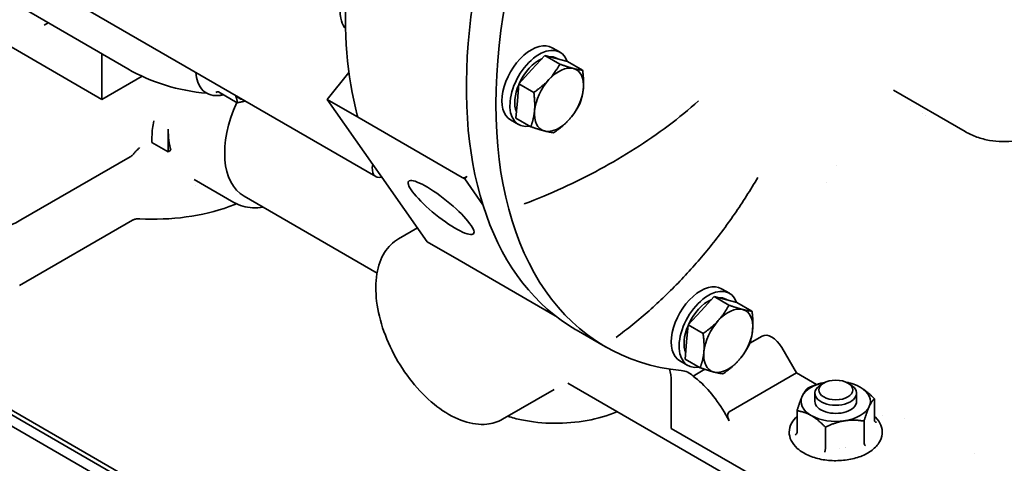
# Model space of a CAD drawing. Header units: millimetres. Extents: x 0 to 5940, y 0 to 4200.
# Tile 12 of 48: x 3803 to 3945, y 1265 to 1329. Entities that reach past the tile are written whole.
import ezdxf

# ---------------------------------------------------------------- set-up
doc = ezdxf.new("R2010")
doc.units = ezdxf.units.MM
doc.header["$LTSCALE"] = 10
doc.layers.add('Spigoli visibili(ISO)', color=7, linetype='Continuous', lineweight=35)

msp = doc.modelspace()

# ---------------------------------------------------------------- linework, layer by layer
at = {"layer": 'Spigoli visibili(ISO)'}
for p, q in [((3812.55, 1330.67), (3854.62, 1306.38)), ((3804.02, 1330.47), (3818.87, 1321.89)), ((3796.77, 1328.11), (3815.15, 1317.49)), ((3807.39, 1328.52), (3806.81, 1328.19)), ((3880.03, 1324.93), (3881.16, 1324.28)), ((3815.15, 1324.04), (3815.15, 1317.49)), ((3877.07, 1321.78), (3878.94, 1323.81)), ((3878.94, 1323.81), (3880.59, 1323.38)), ((3878.94, 1323.81), (3881.1, 1322.57)), ((3880.59, 1323.38), (3882.24, 1322.95)), ((3880.66, 1323.41), (3880.82, 1323.32)), ((3882.24, 1322.95), (3884.4, 1321.7)), ((3815.15, 1317.49), (3820.93, 1320.82)), ((3850.74, 1321.37), (3847.62, 1317.48)), ((3875.21, 1319.75), (3877.07, 1321.78)), ((3875, 1317.28), (3875.21, 1319.75)), ((3875.21, 1319.75), (3877.37, 1318.5)), ((3831.94, 1318.58), (3834.65, 1317.01)), ((3939.52, 1312.86), (3929.2, 1318.82)), ((3847.62, 1317.48), (3852.2, 1314.83)), ((3854.17, 1308.14), (3847.62, 1317.48)), ((3874.78, 1314.81), (3875, 1317.28)), ((3931.66, 1316.44), (3931.66, 1316.44)), ((3933.37, 1315.45), (3933.37, 1315.45)), ((3933.75, 1315.23), (3933.75, 1315.23)), ((3867.06, 1306.25), (3852.21, 1314.82)), ((3874.03, 1314.54), (3875.16, 1313.89)), ((3874.78, 1314.81), (3876.94, 1313.56)), ((3731.72, 1312.73), (3941.02, 1191.89)), ((3940.31, 1192.98), (3732.42, 1313)), ((3824.7, 1309.94), (3824.7, 1313.2)), ((3730.3, 1311.92), (3939.61, 1191.07)), ((3822.36, 1311.29), (3822.36, 1312.1)), ((3824.7, 1309.94), (3822.36, 1311.29)), ((3825.08, 1310.16), (3824.7, 1309.94)), ((3803.49, 1300.14), (3819.22, 1309.22)), ((3854.17, 1308.14), (3855.46, 1306.32)), ((3920.94, 1307.95), (3920.94, 1307.95)), ((3828.42, 1305.98), (3834.17, 1302.66)), ((3828.61, 1305.16), (3828.61, 1305.16)), ((3862.02, 1296.99), (3855.46, 1306.32)), ((3867.41, 1306.05), (3867.07, 1306.25)), ((3867.73, 1306.44), (3867.41, 1306.05)), ((3870.03, 1302.32), (3867.41, 1306.05)), ((3919.6, 1305.59), (3919.6, 1305.59)), ((3835.63, 1303.55), (3854.79, 1292.49)), ((3875.92, 1302.42), (3875.92, 1302.42)), ((3875.98, 1302.44), (3875.98, 1302.44)), ((3819.56, 1300.1), (3803.28, 1290.7)), ((3857.86, 1297.41), (3860.6, 1299)), ((3862.02, 1296.99), (3866.6, 1294.34)), ((3866.6, 1294.34), (3880.47, 1286.33)), ((3866.61, 1294.33), (3880.47, 1286.33)), ((3904.42, 1290.23), (3905.55, 1289.57)), ((3901.47, 1287.07), (3903.34, 1289.11)), ((3903.34, 1289.11), (3904.99, 1288.68)), ((3903.34, 1289.11), (3905.49, 1287.86)), ((3904.99, 1288.68), (3906.64, 1288.24)), ((3905.05, 1288.71), (3905.21, 1288.62)), ((3906.64, 1288.24), (3908.8, 1287)), ((3899.6, 1285.04), (3901.47, 1287.07)), ((3887.69, 1281.87), (3883.45, 1284.32)), ((3899.39, 1282.57), (3899.6, 1285.04)), ((3899.6, 1285.04), (3901.76, 1283.79)), ((3899.18, 1280.1), (3899.39, 1282.57)), ((3908.48, 1282.37), (3910.26, 1283.4)), ((3913.09, 1281.77), (3915.21, 1278.1)), ((3898.42, 1279.83), (3899.55, 1279.18)), ((3899.18, 1280.1), (3901.34, 1278.86)), ((3900.32, 1277.66), (3902, 1278.63)), ((3915.21, 1278.1), (3905.52, 1272.5)), ((3918.1, 1276.43), (3915.21, 1278.1)), ((3897.18, 1276.87), (3897.18, 1270.13)), ((3872.86, 1271.43), (3880.31, 1275.74)), ((3882.25, 1276.64), (3909.24, 1261.06)), ((3919.14, 1276.64), (3918.75, 1276.42)), ((3918.81, 1276.64), (3918.78, 1276.64)), ((3922.6, 1276.64), (3922.99, 1276.42)), ((3922.92, 1276.64), (3923.06, 1276.61)), ((3917.87, 1275.19), (3917.87, 1274.01)), ((3923.87, 1275.19), (3923.87, 1274.01)), ((3926.44, 1271.26), (3926.44, 1274.39)), ((3905.52, 1271.2), (3904.78, 1272.49)), ((3915.29, 1269.53), (3915.29, 1272.66)), ((3924.95, 1268.04), (3924.95, 1271.17)), ((3927.54, 1272.05), (3927.54, 1272.05)), ((3930.75, 1271.53), (3930.75, 1271.53)), ((3897.18, 1270.13), (3915.56, 1259.52)), ((3919.37, 1267.18), (3919.37, 1270.3)), ((3940.91, 1266.49), (3940.91, 1266.49))]:
    msp.add_line(p, q, dxfattribs=at)
for centre, major_axis, ratio, start_param, end_param in [((3921.57, 1350.36), (-38.13, -66.03), 0.57735, 4.455737, 6.283185), ((3925.82, 1347.91), (-38.13, -66.03), 0.57735, 4.455737, 6.539837), ((3877.03, 1319.74), (3, 5.2), 0.57735, 0, 3.141593), ((3878.16, 1319.08), (3, 5.2), 0.57735, 5.82168, 9.879937), ((3878.16, 1319.08), (2.5, 4.33), 0.57735, 0, 0.367107), ((3878.16, 1319.08), (2.5, 4.33), 0.57735, 0.684202, 1.7235), ((3880.99, 1317.45), (2.5, 4.33), 0.57735, 0.156654, 1.203851), ((3880.99, 1317.45), (2.5, 4.33), 0.57735, 5.392641, 6.439839), ((3878.16, 1319.08), (2.5, 4.33), 0.57735, 1.777723, 2.724375), ((3880.99, 1317.45), (2.5, 4.33), 0.57735, 1.203851, 2.251049), ((3837.43, 1321.98), (-2.5, -4.33), 0.57735, 6.09833, 6.46804), ((3880.99, 1317.45), (-2.5, -4.33), 0.57735, 1.203851, 2.251049), ((3842.38, 1315.25), (-6.75, -11.69), 0.57735, 4.886303, 6.283185), ((3880.99, 1317.45), (-2.5, -4.33), 0.57735, 5.392641, 6.439839), ((3852.68, 1315.41), (-0.726, -0.302), 0.846177, 0.560246, 0.574005), ((3880.99, 1317.45), (-2.5, -4.33), 0.57735, 0.156654, 1.203851), ((3835.31, 1319.33), (-7.5, -12.99), 0.57735, 5.497787, 5.76772), ((3855.87, 1308.54), (-1.25, -2.17), 0.57735, 5.209319, 6.833453), ((3867.3, 1306.55), (-0.366, -0.156), 0.841228, 0.563864, 0.583228), ((3796.42, 1304.22), (-10, 0), 0.57735, 0.785398, 2.356194), ((3867.09, 1294.92), (-0.727, -0.308), 0.845413, 0.554596, 0.568327), ((3901.42, 1285.03), (3, 5.2), 0.57735, 0, 3.141593), ((3902.55, 1284.38), (3, 5.2), 0.57735, 5.82168, 9.879937), ((3902.55, 1284.38), (2.5, 4.33), 0.57735, 0.684202, 1.7235), ((3902.55, 1284.38), (2.5, 4.33), 0.57735, 0, 0.367107), ((3905.38, 1282.74), (2.5, 4.33), 0.57735, 0.156654, 1.203851), ((3905.38, 1282.74), (2.5, 4.33), 0.57735, 5.392641, 6.439839), ((3905.38, 1282.74), (2.5, 4.33), 0.57735, 1.203851, 2.251049), ((3902.55, 1284.38), (2.5, 4.33), 0.57735, 1.777723, 2.724375), ((3905.38, 1282.74), (2.5, 4.33), 0.57735, 4.345444, 5.392641), ((3911.67, 1280.95), (-1.41, 2.45), 0.57735, 4.712389, 6.283185), ((3905.38, 1282.74), (-2.5, -4.33), 0.57735, 5.392641, 6.439839), ((3905.38, 1282.74), (-2.5, -4.33), 0.57735, 0.156654, 1.203851), ((3891.52, 1273.61), (4, 6.93), 0.57735, 5.497787, 5.797951), ((3895.76, 1271.16), (4, 6.93), 0.57735, 6.132698, 6.539837), ((3899.12, 1269.22), (5.66, -9.8), 0.57735, 1.570796, 2.205707), ((3920.87, 1274.01), (-5, 0), 0.57735, 5.012564, 6.021386), ((3920.87, 1274.01), (5, 0), 0.57735, 0.785398, 1.270621), ((3920.87, 1275.19), (3, 0), 0.57735, 2.356194, 7.068583), ((3920.87, 1274.01), (5, 0), 0.57735, 6.021386, 7.068583), ((3920.87, 1274.01), (-5, 0), 0.57735, 6.021386, 7.068583), ((3920.87, 1274.01), (-3, 0), 0.57735, 0, 3.141593), ((3906.09, 1271.52), (0.566, -0.98), 0.57735, 3.141593, 4.712389), ((3920.87, 1274.01), (5, 0), 0.57735, 4.974188, 6.021386), ((3920.87, 1274.01), (-5, 0), 0.57735, 0.785398, 1.832596), ((3920.87, 1269.11), (3.25, 0), 0.57735, 4.868519, 4.868671), ((3920.87, 1269.11), (3.25, 0), 0.57735, 5.161559, 5.162567)]:
    msp.add_ellipse(centre, major_axis=major_axis, ratio=ratio, start_param=start_param, end_param=end_param, dxfattribs=at)
for centre, major_axis, ratio in [((3864.01, 1301.92), (-4.68, 3.76), 0.211325), ((3920.87, 1275.65), (2.45, 0), 0.57735)]:
    msp.add_ellipse(centre, major_axis=major_axis, ratio=ratio, dxfattribs=at)
for points, knots in [([(3851.92, 1315.21), (3850.47, 1320.86), (3849.95, 1327.27), (3850.75, 1341.01), (3852.08, 1348.33), (3856.47, 1363.12), (3859.52, 1370.59), (3867.02, 1384.93), (3871.48, 1391.8), (3881.34, 1404.25), (3886.75, 1409.83), (3894.27, 1416.05), (3896.2, 1417.53), (3898.14, 1418.88)], [6.031582, 6.031582, 6.031582, 6.031582, 6.35277, 6.35277, 6.675001, 6.675001, 6.996878, 6.996878, 7.318522, 7.318522, 7.640258, 7.640258, 7.749361, 7.749361, 7.749361, 7.749361]), ([(3850.25, 1327.68), (3850.2, 1327.74), (3850.15, 1327.8), (3849.85, 1328.25), (3849.67, 1328.69), (3849.49, 1329.54), (3849.45, 1329.93), (3849.45, 1330.32)], [5.7180846, 5.7180846, 5.7180846, 5.7180846, 5.7691572, 5.7691572, 6.0661622, 6.0661622, 6.2831853, 6.2831853, 6.2831853, 6.2831853]), ([(3828.69, 1321.35), (3828.72, 1320.86), (3828.81, 1320.41), (3829.13, 1319.51), (3829.4, 1319.08), (3830.07, 1318.46), (3830.45, 1318.25), (3831.27, 1318.02), (3831.72, 1318), (3832.33, 1318.09), (3832.48, 1318.13), (3832.64, 1318.17)], [0.063671, 0.063671, 0.063671, 0.063671, 0.334205, 0.334205, 0.652746, 0.652746, 0.934258, 0.934258, 1.217212, 1.217212, 1.315071, 1.315071, 1.315071, 1.315071]), ([(3831.94, 1318.58), (3831.88, 1318.61), (3831.81, 1318.61), (3831.74, 1318.59), (3831.67, 1318.57), (3831.61, 1318.52), (3831.55, 1318.47)], [0.0000000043, 0.0000000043, 0.0000000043, 0.0000000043, 0.0002514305, 0.0002514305, 0.0002514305, 0.0005028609, 0.0005028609, 0.0005028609, 0.0005028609]), ([(3875.98, 1302.44), (3877.87, 1303.15), (3879.73, 1303.93), (3883.38, 1305.59), (3885.16, 1306.48), (3888.64, 1308.37), (3890.33, 1309.37), (3893.61, 1311.47), (3895.2, 1312.56), (3898.25, 1314.85), (3899.72, 1316.04), (3901.12, 1317.27)], [2.6649278, 2.6649278, 2.6649278, 2.6649278, 2.7592092, 2.7592092, 2.8534905, 2.8534905, 2.9477718, 2.9477718, 3.0420531, 3.0420531, 3.1363344, 3.1363344, 3.1363344, 3.1363344]), ([(3852.2, 1314.83), (3852.12, 1314.88), (3852.04, 1314.96), (3851.96, 1315.09), (3851.94, 1315.15), (3851.92, 1315.21)], [-0.60282736, -0.60282736, -0.60282736, -0.60282736, -0.5674261, -0.5674261, -0.54502061, -0.54502061, -0.54502061, -0.54502061]), ([(3948.58, 1311.86), (3947.97, 1311.71), (3947.35, 1311.59), (3946.11, 1311.43), (3945.49, 1311.4), (3944.25, 1311.42), (3943.63, 1311.48), (3942.41, 1311.7), (3941.8, 1311.86), (3940.63, 1312.28), (3940.06, 1312.55), (3939.52, 1312.86)], [4.9831855, 4.9831855, 4.9831855, 4.9831855, 5.0861058, 5.0861058, 5.1890261, 5.1890261, 5.2919465, 5.2919465, 5.3948668, 5.3948668, 5.4977871, 5.4977871, 5.4977871, 5.4977871]), ([(3819.22, 1309.22), (3819.34, 1309.29), (3819.48, 1309.4), (3819.65, 1309.57), (3819.71, 1309.64), (3819.77, 1309.72)], [0.16533614, 0.16533614, 0.16533614, 0.16533614, 0.21468352, 0.21468352, 0.24223384, 0.24223384, 0.24223384, 0.24223384]), ([(3819.77, 1309.72), (3819.85, 1309.83), (3819.95, 1309.94), (3820.21, 1310.22), (3820.39, 1310.38), (3820.57, 1310.52), (3820.57, 1310.52), (3820.57, 1310.53)], [0.2649831, 0.2649831, 0.2649831, 0.2649831, 0.3050531, 0.3050531, 0.3677965, 0.3677965, 0.3683081, 0.3683081, 0.3683081, 0.3683081]), ([(3867.73, 1306.44), (3867.69, 1306.39), (3867.64, 1306.34), (3867.53, 1306.27), (3867.46, 1306.24), (3867.35, 1306.2), (3867.28, 1306.2), (3867.17, 1306.21), (3867.11, 1306.22), (3867.07, 1306.25)], [0.22644951, 0.22644951, 0.22644951, 0.22644951, 0.24572069, 0.24572069, 0.26462787, 0.26462787, 0.28345564, 0.28345564, 0.30108935, 0.30108935, 0.30108935, 0.30108935]), ([(3889.24, 1283.23), (3890.86, 1284.44), (3892.44, 1285.72), (3895.5, 1288.42), (3896.99, 1289.84), (3899.84, 1292.82), (3901.22, 1294.37), (3903.84, 1297.59), (3905.1, 1299.26), (3907.47, 1302.7), (3908.59, 1304.46), (3909.64, 1306.27)], [2.6548736, 2.6548736, 2.6548736, 2.6548736, 2.751771, 2.751771, 2.8486685, 2.8486685, 2.9455659, 2.9455659, 3.0424634, 3.0424634, 3.1393608, 3.1393608, 3.1393608, 3.1393608]), ([(3820.61, 1300.3), (3822.84, 1300.18), (3825.1, 1300.27), (3829.47, 1300.86), (3831.57, 1301.36), (3833.85, 1302.18), (3834.2, 1302.32), (3834.55, 1302.46)], [0.689775, 0.689775, 0.689775, 0.689775, 1.0158991, 1.0158991, 1.3422795, 1.3422795, 1.4037339, 1.4037339, 1.4037339, 1.4037339]), ([(3834.17, 1302.66), (3834.97, 1302.2), (3835.89, 1301.94), (3837.35, 1301.86), (3837.87, 1301.88), (3838.39, 1301.96)], [0.7853982, 0.7853982, 0.7853982, 0.7853982, 1.0690032, 1.0690032, 1.2166836, 1.2166836, 1.2166836, 1.2166836]), ([(3820.61, 1300.3), (3820.53, 1300.31), (3820.45, 1300.31), (3820.28, 1300.3), (3820.2, 1300.29), (3820.04, 1300.27), (3819.97, 1300.25), (3819.83, 1300.22), (3819.76, 1300.19), (3819.65, 1300.15), (3819.6, 1300.13), (3819.56, 1300.1)], [3.8313677, 3.8313677, 3.8313677, 3.8313677, 4.0075719, 4.0075719, 4.1837762, 4.1837762, 4.3599804, 4.3599804, 4.5361847, 4.5361847, 4.712389, 4.712389, 4.712389, 4.712389]), ([(3857.86, 1297.41), (3857.06, 1296.95), (3856.38, 1296.28), (3855.33, 1294.57), (3854.96, 1293.53), (3854.57, 1291.16), (3854.56, 1289.82), (3854.9, 1287.01), (3855.26, 1285.54), (3856.3, 1282.61), (3856.99, 1281.15), (3858.61, 1278.4), (3859.55, 1277.1), (3861.6, 1274.79), (3862.71, 1273.78), (3864.98, 1272.15), (3866.15, 1271.54), (3868.43, 1270.77), (3869.55, 1270.62), (3871.41, 1270.8), (3872.18, 1271.04), (3872.86, 1271.43)], [0.785398, 0.785398, 0.785398, 0.785398, 1.085731, 1.085731, 1.39844, 1.39844, 1.722806, 1.722806, 2.048339, 2.048339, 2.372926, 2.372926, 2.697132, 2.697132, 3.021802, 3.021802, 3.347405, 3.347405, 3.671201, 3.671201, 3.926991, 3.926991, 3.926991, 3.926991]), ([(3889.36, 1272.53), (3889.36, 1272.53), (3889.35, 1272.52), (3888.03, 1271.97), (3886.58, 1271.54), (3883.52, 1270.98), (3881.91, 1270.84), (3878.72, 1270.87), (3877.12, 1271.04), (3874.92, 1271.49), (3874.25, 1271.66), (3873.6, 1271.86)], [4.862395, 4.862395, 4.862395, 4.862395, 4.864398, 4.864398, 5.189931, 5.189931, 5.514518, 5.514518, 5.838725, 5.838725, 5.987031, 5.987031, 5.987031, 5.987031]), ([(3915.29, 1271.88), (3914.97, 1271.59), (3914.71, 1271.26), (3914.3, 1270.5), (3914.17, 1270.05), (3914.16, 1269.18), (3914.26, 1268.77), (3914.65, 1267.97), (3914.95, 1267.59), (3915.59, 1267), (3915.9, 1266.78), (3916.25, 1266.58)], [4.936843, 4.936843, 4.936843, 4.936843, 5.192095, 5.192095, 5.493525, 5.493525, 5.769157, 5.769157, 6.066162, 6.066162, 6.283185, 6.283185, 6.283185, 6.283185]), ([(3916.25, 1266.58), (3916.78, 1266.28), (3917.39, 1266.03), (3918.69, 1265.66), (3919.39, 1265.54), (3920.81, 1265.45), (3921.54, 1265.47), (3922.93, 1265.64), (3923.61, 1265.8), (3924.86, 1266.23), (3925.43, 1266.51), (3926.4, 1267.19), (3926.8, 1267.58), (3927.35, 1268.43), (3927.52, 1268.88), (3927.59, 1269.76), (3927.53, 1270.18), (3927.21, 1270.99), (3926.94, 1271.38), (3926.55, 1271.78), (3926.5, 1271.83), (3926.44, 1271.88)], [0, 0, 0, 0, 0.334205, 0.334205, 0.667258, 0.667258, 0.998494, 0.998494, 1.330056, 1.330056, 1.663807, 1.663807, 1.996567, 1.996567, 2.304838, 2.304838, 2.58138, 2.58138, 2.872607, 2.872607, 2.917139, 2.917139, 2.917139, 2.917139]), ([(3926.44, 1271.26), (3926.44, 1271.19), (3926.48, 1271.13), (3926.53, 1271.08), (3926.58, 1271.04), (3926.65, 1271.01), (3926.73, 1271)], [0.0000000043, 0.0000000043, 0.0000000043, 0.0000000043, 0.0002514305, 0.0002514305, 0.0002514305, 0.0005028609, 0.0005028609, 0.0005028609, 0.0005028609]), ([(3915.01, 1269.18), (3915.08, 1269.22), (3915.15, 1269.27), (3915.21, 1269.33), (3915.26, 1269.39), (3915.29, 1269.46), (3915.29, 1269.53)], [-0.0000039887, -0.0000039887, -0.0000039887, -0.0000039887, 0.0002483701, 0.0002483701, 0.0002483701, 0.0005007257, 0.0005007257, 0.0005007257, 0.0005007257]), ([(3919.37, 1267.18), (3919.37, 1267.14), (3919.37, 1267.11), (3919.36, 1267.03), (3919.36, 1266.98), (3919.34, 1266.9), (3919.33, 1266.85), (3919.31, 1266.77), (3919.3, 1266.73), (3919.3, 1266.71)], [-0.03257484, -0.03257484, -0.03257484, -0.03257484, -0.02522547, -0.02522547, -0.01710477, -0.01710477, -0.00931109, -0.00931109, -0.00000003, -0.00000003, -0.00000003, -0.00000003]), ([(3924.95, 1268.04), (3924.95, 1267.97), (3924.97, 1267.89), (3925.01, 1267.81), (3925.05, 1267.74), (3925.1, 1267.67), (3925.16, 1267.61)], [0.0000000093, 0.0000000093, 0.0000000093, 0.0000000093, 0.0002514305, 0.0002514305, 0.0002514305, 0.0005028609, 0.0005028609, 0.0005028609, 0.0005028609])]:
    msp.add_open_spline(points, degree=3, knots=knots, dxfattribs=at)
for points, weights in [([(3881.1, 1322.57), (3880.42, 1321.3), (3879.55, 1320.35)], [1.65166604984, 1.77942286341, 1.77942286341]), ([(3883.07, 1321.95), (3882.3, 1322.15), (3881.1, 1322.57)], [1.77942286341, 1.77942286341, 1.65166604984]), ([(3884.4, 1321.7), (3883.83, 1321.75), (3883.07, 1321.95)], [1.65166604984, 1.77942286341, 1.77942286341]), ([(3884.5, 1319.05), (3884.6, 1320.2), (3884.4, 1321.7)], [1.77942286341, 1.77942286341, 1.65166604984]), ([(3879.55, 1320.35), (3878.68, 1319.41), (3877.37, 1318.5)], [1.77942286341, 1.77942286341, 1.65166604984]), ([(3834.39, 1318.06), (3834.62, 1317.51), (3834.65, 1317.01)], [1.69295560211, 1.67062160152, 1.57799338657]), ([(3877.37, 1318.5), (3877.57, 1316.99), (3877.47, 1315.85)], [1.65166604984, 1.77942286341, 1.77942286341]), ([(3883.97, 1316.77), (3884.4, 1317.91), (3884.5, 1319.05)], [1.65166604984, 1.77942286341, 1.77942286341]), ([(3835.78, 1317.26), (3835.27, 1317.12), (3834.65, 1317.01)], [1.6549712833, 1.62587070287, 1.57797798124]), ([(3882.42, 1314.55), (3883.29, 1315.49), (3883.97, 1316.77)], [1.77942286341, 1.77942286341, 1.65166604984]), ([(3877.47, 1315.85), (3877.37, 1314.7), (3876.94, 1313.56)], [1.77942286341, 1.77942286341, 1.65166604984]), ([(3876.94, 1313.56), (3878.14, 1313.15), (3878.91, 1312.95)], [1.65166604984, 1.77942286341, 1.77942286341]), ([(3880.24, 1312.7), (3881.56, 1313.61), (3882.42, 1314.55)], [1.65166604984, 1.77942286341, 1.77942286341]), ([(3878.91, 1312.95), (3879.67, 1312.75), (3880.24, 1312.7)], [1.77942286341, 1.77942286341, 1.65166604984]), ([(3905.49, 1287.86), (3904.81, 1286.59), (3903.94, 1285.65)], [1.65166604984, 1.77942286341, 1.77942286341]), ([(3907.46, 1287.25), (3906.69, 1287.45), (3905.49, 1287.86)], [1.77942286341, 1.77942286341, 1.65166604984]), ([(3908.8, 1287), (3908.23, 1287.05), (3907.46, 1287.25)], [1.65166604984, 1.77942286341, 1.77942286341]), ([(3908.9, 1284.35), (3909, 1285.49), (3908.8, 1287)], [1.77942286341, 1.77942286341, 1.65166604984]), ([(3903.94, 1285.65), (3903.08, 1284.7), (3901.76, 1283.79)], [1.77942286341, 1.77942286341, 1.65166604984]), ([(3901.76, 1283.79), (3901.96, 1282.29), (3901.87, 1281.14)], [1.65166604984, 1.77942286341, 1.77942286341]), ([(3908.37, 1282.06), (3908.8, 1283.2), (3908.9, 1284.35)], [1.65166604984, 1.77942286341, 1.77942286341]), ([(3901.87, 1281.14), (3901.77, 1280), (3901.34, 1278.86)], [1.77942286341, 1.77942286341, 1.65166604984]), ([(3906.82, 1279.84), (3907.68, 1280.79), (3908.37, 1282.06)], [1.77942286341, 1.77942286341, 1.65166604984]), ([(3904.64, 1277.99), (3905.95, 1278.9), (3906.82, 1279.84)], [1.65166604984, 1.77942286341, 1.77942286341]), ([(3901.34, 1278.86), (3902.54, 1278.44), (3903.3, 1278.24)], [1.65166604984, 1.77942286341, 1.77942286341]), ([(3903.3, 1278.24), (3904.07, 1278.04), (3904.64, 1277.99)], [1.77942286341, 1.77942286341, 1.65166604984]), ([(3916.04, 1274.76), (3916.38, 1275.51), (3916.78, 1275.88)], [1.7000514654, 1.7000514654, 1.57799326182]), ([(3916.78, 1275.88), (3917.85, 1276.39), (3918.78, 1276.64)], [1.57797798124, 1.66308380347, 1.6888485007]), ([(3923.06, 1276.61), (3923.76, 1276.43), (3924.4, 1276.05)], [1.64319177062, 1.70003500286, 1.70003500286]), ([(3924.4, 1276.05), (3925.35, 1275.51), (3926.44, 1274.39)], [1.70003500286, 1.70003500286, 1.57797798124]), ([(3915.29, 1272.66), (3915.69, 1274.01), (3916.04, 1274.76)], [1.57799326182, 1.7000514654, 1.7000514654]), ([(3925.7, 1273.27), (3926.04, 1274.01), (3926.44, 1274.39)], [1.7000515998, 1.7000515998, 1.57799338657]), ([(3917.33, 1271.97), (3916.38, 1272.52), (3915.29, 1272.66)], [1.70003500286, 1.70003500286, 1.57797798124]), ([(3924.95, 1271.17), (3925.35, 1272.52), (3925.7, 1273.27)], [1.57799338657, 1.7000515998, 1.7000515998]), ([(3919.37, 1270.3), (3918.28, 1271.42), (3917.33, 1271.97)], [1.57797798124, 1.70003500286, 1.70003500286]), ([(3922.16, 1271.22), (3920.87, 1271.02), (3919.37, 1270.3)], [1.70003500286, 1.70003500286, 1.57797798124]), ([(3924.95, 1271.17), (3923.46, 1271.42), (3922.16, 1271.22)], [1.57797798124, 1.70003500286, 1.70003500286])]:
    msp.add_rational_spline(points, weights, degree=2, dxfattribs=at)
for points in [[(3818.87, 1321.89), (3822.28, 1319.93), (3826.13, 1318.74), (3830.28, 1318.37)], [(3822.65, 1314.39), (3822.47, 1313.69), (3822.36, 1312.93), (3822.36, 1312.1)], [(3828.42, 1305.98), (3828.42, 1305.98), (3828.42, 1305.98), (3828.42, 1305.98)], [(3880.31, 1275.74), (3880.31, 1275.74), (3880.31, 1275.74), (3880.32, 1275.74)]]:
    msp.add_open_spline(points, degree=3, dxfattribs=at)

doc.saveas('drawing.dxf')
